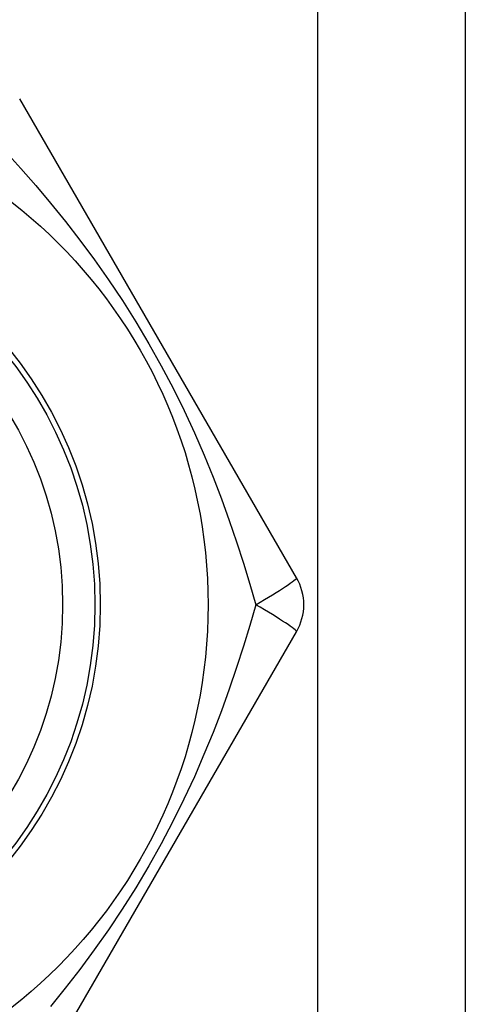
# Model space of a CAD drawing. Header units: inches. Extents: x 2.3 to 72.2, y 3.3 to 39.4.
# Tile 20 of 76: x 12.806 to 12.969, y 8.954 to 9.314. Entities that reach past the tile are written whole.
import ezdxf

# ---------------------------------------------------------------- set-up
doc = ezdxf.new("R2010")
doc.units = ezdxf.units.IN
doc.header["$MEASUREMENT"] = 0
doc.layers.add('Visible Edges(ANSI)', color=7, linetype='Continuous', lineweight=25)
doc.layers.add('Visible Tangent Edges(ANSI)', color=7, linetype='Continuous', lineweight=25)

msp = doc.modelspace()

# ---------------------------------------------------------------- linework, layer by layer
at = {"layer": 'Visible Edges(ANSI)'}
for p, q in [((12.96914, 26.15953), (12.96914, 8.77371)), ((12.90749, 9.11032), (12.80634, 9.28552)), ((12.80634, 8.91544), (12.90749, 9.09063))]:
    msp.add_line(p, q, dxfattribs=at)
for radius in [0.18701, 0.13386]:
    msp.add_circle((12.68814, 9.10048), radius, dxfattribs=at)
msp.add_arc((12.89044, 9.10048), 0.01969, 330, 30, dxfattribs=at)
at = {"layer": 'Visible Tangent Edges(ANSI)'}
msp.add_line((12.91529, 8.77371), (12.91529, 26.15953), dxfattribs=at)
at = {"layer": 'Visible Tangent Edges(ANSI)', "flags": 128}
for points in [[(12.80126, 9.26605), (12.80673, 9.26), (12.8122, 9.25374), (12.81764, 9.24729), (12.82303, 9.24063), (12.82836, 9.23375), (12.83362, 9.22664), (12.83878, 9.21929), (12.84385, 9.21171), (12.84877, 9.2039), (12.85352, 9.19592), (12.85806, 9.18781), (12.86235, 9.17964), (12.86639, 9.17146), (12.87017, 9.16331), (12.8737, 9.1552), (12.87698, 9.14716), (12.88005, 9.13918), (12.88291, 9.13127), (12.88558, 9.12343), (12.88809, 9.11567), (12.89043, 9.10801), (12.89263, 9.10048)], [(12.89263, 9.10048), (12.89044, 9.09295), (12.88809, 9.0853), (12.88558, 9.07753), (12.8829, 9.06967), (12.88003, 9.06173), (12.87696, 9.05373), (12.87366, 9.04568), (12.87014, 9.03757), (12.86636, 9.02942), (12.86232, 9.02124), (12.85802, 9.01308), (12.85348, 9.00497), (12.84873, 8.99699), (12.84381, 8.98918), (12.83874, 8.9816), (12.83357, 8.97425), (12.82831, 8.96714), (12.82299, 8.96028), (12.81761, 8.95363)]]:
    msp.add_lwpolyline(points, dxfattribs=at)
at = {"layer": 'Visible Tangent Edges(ANSI)'}
for radius in [0.14764, 0.14567]:
    msp.add_circle((12.68814, 9.10048), radius, dxfattribs=at)
for major_axis, start_param, end_param in [((0.01705, 0.00984), 4.809173, 6.283185), ((0.01705, -0.00984), 0, 1.474012)]:
    msp.add_ellipse((12.89044, 9.10048), major_axis=major_axis, ratio=0.056054, start_param=start_param, end_param=end_param, dxfattribs=at)

doc.saveas('drawing.dxf')
